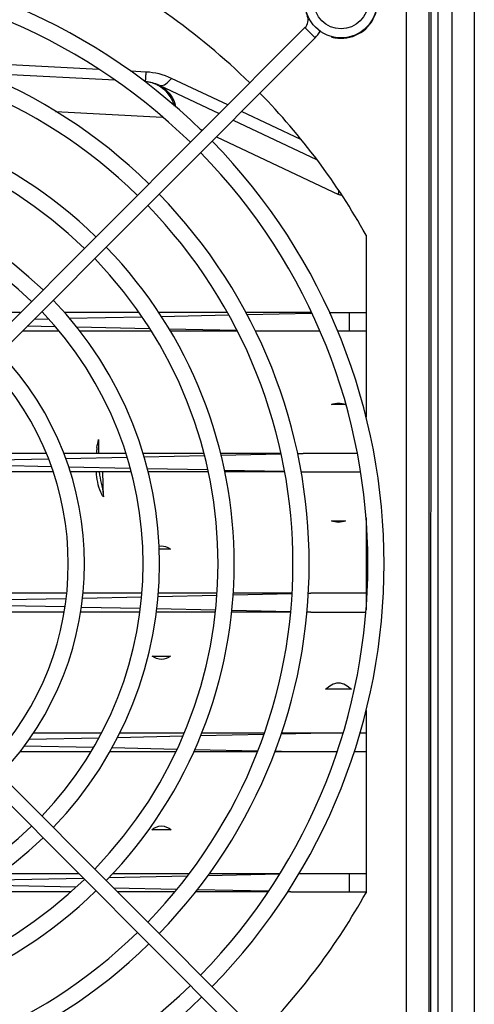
# Model space of a CAD drawing. Header units: inches. Extents: x 0 to 117, y 0 to 83.
# Tile 27 of 67: x 52 to 54, y 65 to 69. Entities that reach past the tile are written whole.
import ezdxf

# ---------------------------------------------------------------- set-up
doc = ezdxf.new("R2010")
doc.units = ezdxf.units.IN
doc.header["$LTSCALE"] = 6.431102
doc.header["$MEASUREMENT"] = 0
doc.layers.get('0').update_dxf_attribs({"linetype": 'CONTINUOUS'})

msp = doc.modelspace()

# ---------------------------------------------------------------- linework, layer by layer
at = {"color": 7, "linetype": 'CONTINUOUS'}
for p, q in [((53.9637, 71.3345), (53.9637, 63.4245)), ((54.0621, 71.3283), (54.0621, 63.4307)), ((53.8727, 63.8864), (53.8736, 69.6363)), ((53.9031, 69.6367), (53.9031, 63.886)), ((53.8652, 63.9816), (53.8652, 69.5416)), ((53.7668, 64.1433), (53.7668, 69.3795)), ((53.3232, 69.0985), (51.206, 66.9813)), ((53.3677, 69.054), (53.3232, 69.0985)), ((53.3677, 69.054), (51.2505, 66.9368)), ((52.4242, 68.9158), (51.831, 68.9469)), ((52.4945, 68.8692), (51.9055, 68.9001)), ((52.6301, 68.905), (52.5623, 68.9086)), ((52.9863, 68.7616), (52.7404, 68.8773)), ((52.6866, 68.8474), (52.9487, 68.724)), ((52.2347, 68.7326), (52.7019, 68.7081)), ((53.3055, 68.6113), (53.0468, 68.7331)), ((53.0093, 68.6955), (53.374, 68.5238)), ((52.8628, 68.6573), (52.8758, 68.6511)), ((52.9364, 68.6226), (53.4696, 68.3716)), ((53.5896, 68.1946), (53.5896, 67.4011)), ((52.081, 67.8563), (51.7864, 67.8563)), ((52.5987, 67.8563), (52.2742, 67.8563)), ((52.9841, 67.8563), (52.6851, 67.8563)), ((53.3511, 67.8563), (53.0644, 67.8563)), ((53.0689, 67.8479), (53.3522, 67.8538)), ((53.429, 67.8563), (53.5896, 67.8563)), ((53.4294, 67.8554), (53.471, 67.8563)), ((53.5176, 67.7767), (53.5176, 67.8563)), ((52.1422, 67.8284), (52.2032, 67.8297)), ((52.2949, 67.8316), (52.6118, 67.8383)), ((52.6952, 67.84), (52.9895, 67.8462)), ((52.0905, 67.7767), (52.2485, 67.7767)), ((52.2334, 67.7947), (52.1111, 67.7973)), ((52.6451, 67.7861), (52.3275, 67.7928)), ((52.3404, 67.7767), (52.651, 67.7767)), ((53.0259, 67.7781), (52.7298, 67.7843)), ((52.7345, 67.7767), (53.0266, 67.7767)), ((53.1064, 67.7767), (53.3877, 67.7767)), ((53.4647, 67.7767), (53.5896, 67.7767)), ((53.4992, 67.4557), (53.4395, 67.4557)), ((52.1941, 67.2428), (51.9108, 67.2428)), ((51.9261, 67.2137), (52.2041, 67.2195)), ((52.5421, 67.2428), (52.271, 67.2428)), ((52.2786, 67.2211), (52.5467, 67.2267)), ((52.8818, 67.2428), (52.6158, 67.2428)), ((52.62, 67.2282), (52.8844, 67.2338)), ((53.2174, 67.2428), (52.9547, 67.2428)), ((52.9565, 67.2353), (53.2178, 67.2408)), ((53.2902, 67.2423), (53.3149, 67.2428)), ((53.5508, 67.2428), (53.3149, 67.2428)), ((52.2162, 67.1849), (51.938, 67.1907)), ((52.2242, 67.1622), (51.9502, 67.1622)), ((52.5608, 67.1776), (52.2918, 67.1833)), ((52.5652, 67.1622), (52.2992, 67.1622)), ((52.4247, 67.1622), (52.427, 67.1487)), ((52.4434, 67.053), (52.4407, 67.1622)), ((52.8986, 67.1706), (52.6349, 67.1761)), ((52.9003, 67.1622), (52.6389, 67.1622)), ((53.2335, 67.1635), (52.9719, 67.169)), ((53.2337, 67.1622), (52.9735, 67.1622)), ((53.3055, 67.1622), (53.5658, 67.1622)), ((53.4391, 66.9492), (53.4995, 66.9492)), ((53.5896, 66.9623), (53.5896, 66.5605)), ((52.737, 66.8249), (52.6867, 66.8249)), ((52.0215, 66.6054), (52.2806, 66.6109)), ((52.2831, 66.6333), (52.0261, 66.6333)), ((52.352, 66.6124), (52.6101, 66.6178)), ((52.6112, 66.6333), (52.3544, 66.6333)), ((52.6812, 66.6193), (52.9379, 66.6247)), ((52.9385, 66.6333), (52.6822, 66.6333)), ((53.0101, 66.6262), (53.2665, 66.6316)), ((53.2666, 66.6333), (53.0107, 66.6333)), ((53.3374, 66.633), (53.3493, 66.6333)), ((53.5896, 66.6333), (53.3493, 66.6333)), ((53.3677, 64.4688), (51.2505, 66.586)), ((52.2763, 66.5734), (52.0172, 66.5788)), ((52.6044, 66.5665), (52.3474, 66.5719)), ((52.9332, 66.5596), (52.6757, 66.565)), ((53.3232, 64.4242), (51.206, 66.5414)), ((52.2721, 66.5509), (52.0119, 66.5509)), ((52.6022, 66.5509), (52.3441, 66.5509)), ((52.932, 66.5509), (52.6738, 66.5509)), ((53.2597, 66.5509), (53.0026, 66.5509)), ((53.2598, 66.5527), (53.0034, 66.5581)), ((53.3493, 66.5509), (53.3309, 66.5513)), ((53.3493, 66.5509), (53.5882, 66.5509)), ((52.657, 66.3592), (52.7369, 66.3592)), ((53.5896, 66.1217), (53.5896, 65.3281)), ((52.1194, 65.9973), (52.4236, 66.0036)), ((52.4339, 66.0231), (52.1372, 66.0231)), ((52.5047, 66.0053), (52.7898, 66.0113)), ((52.7951, 66.0231), (52.5141, 66.0231)), ((52.8679, 66.013), (53.1434, 66.0187)), ((53.145, 66.0231), (52.8717, 66.0231)), ((53.2195, 66.0203), (53.3493, 66.0231)), ((53.4881, 66.0231), (53.2203, 66.0231)), ((53.5896, 66.0231), (53.5625, 66.0231)), ((52.3999, 65.9605), (52.097, 65.9669)), ((52.7638, 65.9529), (52.48, 65.9589)), ((52.0796, 65.9433), (52.3892, 65.9433)), ((52.4717, 65.9433), (52.7596, 65.9433)), ((52.8372, 65.9433), (53.115, 65.9433)), ((53.1158, 65.9455), (52.8408, 65.9513)), ((53.1907, 65.9433), (53.4628, 65.9433)), ((53.2207, 65.9433), (53.1909, 65.944)), ((53.5371, 65.9433), (53.5896, 65.9433)), ((52.7394, 65.6026), (52.6545, 65.6026)), ((52.3364, 65.411), (51.9908, 65.411)), ((52.4674, 65.3943), (52.8106, 65.4015)), ((52.8174, 65.411), (52.483, 65.411)), ((52.8991, 65.4034), (53.2115, 65.4099)), ((53.2122, 65.411), (52.9045, 65.411)), ((53.5896, 65.411), (53.2955, 65.411)), ((53.5176, 65.3322), (53.5176, 65.411)), ((52.323, 65.3519), (51.9159, 65.3605)), ((51.95, 65.3835), (52.3555, 65.392)), ((52.3011, 65.3322), (51.8682, 65.3322)), ((52.7627, 65.3427), (52.488, 65.3485)), ((52.7541, 65.3322), (52.5043, 65.3322)), ((53.1624, 65.3322), (52.8458, 65.3322)), ((53.1639, 65.3343), (52.8528, 65.3408)), ((53.2614, 65.3322), (53.2469, 65.3325)), ((53.2614, 65.3322), (53.5896, 65.3322))]:
    msp.add_line(p, q, dxfattribs=at)
for radius in [0.1575, 0.1181]:
    msp.add_circle((53.4806, 69.2114), radius, dxfattribs=at)
for centre, radius, start, end in [((51.0306, 66.7614), 2.6378, 45.6846, 134.3155), ((51.0306, 66.7614), 2.9331, 45.6172, 64.07), ((53.4806, 69.2114), 0.1594, 255, 202.6073), ((51.0306, 66.7614), 2.5669, 45.7035, 134.2966), ((53.2898, 69.1319), 0.0472, 315, 22.6073), ((51.0306, 66.7614), 2.311, 45.7814, 134.2186), ((53.2898, 69.1319), 0.1102, 315, 333.9033), ((51.0306, 66.7614), 2.2402, 45.8061, 134.1939), ((52.6195, 68.7049), 0.1575, 64.7925, 87), ((52.621, 68.7344), 0.128, 84.2006, 86.9988), ((52.6209, 68.7332), 0.1292, 73.8237, 84.1808), ((52.6201, 68.7308), 0.1317, 64.78, 73.7967), ((52.6192, 68.7287), 0.134, 61.8605, 64.7887), ((51.0306, 66.7614), 2.9331, 29.2515, 44.3858), ((52.5959, 68.7086), 0.1654, 16.8598, 24.5564), ((51.0306, 66.7614), 1.9843, 45.9101, 134.0899), ((51.0306, 66.7614), 1.9134, 45.9432, 134.0568), ((51.0306, 66.7614), 2.6378, 315.6845, 44.3155), ((51.0306, 66.7614), 2.5669, 315.7034, 44.2966), ((51.0306, 66.7614), 1.6575, 46.0889, 133.9111), ((51.0306, 66.7614), 2.311, 315.7814, 44.2186), ((53.3047, 68.3861), 0.1656, 354.9924, 0.6922), ((51.0306, 66.7614), 1.5866, 46.1377, 133.8623), ((51.0306, 66.7614), 2.2402, 315.8061, 44.1939), ((51.0306, 66.7614), 1.9843, 315.9101, 44.0899), ((51.0306, 66.7614), 1.9134, 315.9438, 44.0562), ((51.0306, 66.7614), 1.6575, 316.0894, 43.9106), ((51.0306, 66.7614), 1.5866, 316.1381, 43.8619), ((51.0306, 66.7614), 1.3307, 316.3564, 43.6436), ((51.0306, 66.7614), 1.2598, 316.4327, 43.5673), ((52.7437, 67.2227), 0.3314, 175.1718, 176.5227), ((52.7269, 67.2242), 0.3145, 171.808, 175.183), ((51.0306, 66.7614), 1.5866, 226.1377, 313.8623), ((51.0306, 66.7614), 1.6575, 226.0889, 313.9111), ((51.0306, 66.7614), 1.9134, 225.9432, 314.0568), ((51.0306, 66.7614), 1.9843, 225.9101, 314.0899), ((51.0306, 66.7614), 2.9331, 315.6142, 330.7485), ((51.0306, 66.7614), 2.2402, 225.8061, 314.1939), ((51.0306, 66.7614), 2.311, 225.7814, 314.2186), ((51.0306, 66.7614), 2.5669, 225.7034, 314.2965), ((51.0306, 66.7614), 2.6378, 225.6845, 314.3154)]:
    msp.add_arc(centre, radius, start, end, dxfattribs=at)
for points, knots in [([(52.6277, 68.8622), (52.6287, 68.8622), (52.6268, 68.8683), (52.6293, 68.8742), (52.6289, 68.8888), (52.6298, 68.899), (52.6301, 68.905)], [0, 0, 0, 0, 0.065865, 0.260533, 0.576452, 1, 1, 1, 1]), ([(52.6866, 68.8474), (52.6898, 68.8459), (52.7124, 68.8448), (52.7288, 68.8639), (52.7404, 68.8773)], [0, 0, 0, 0, 0.167407, 1, 1, 1, 1]), ([(52.6866, 68.8474), (52.7135, 68.8347), (52.7442, 68.802), (52.7565, 68.7634), (52.7587, 68.753)], [0, 0, 0, 0, 0.737859, 1, 1, 1, 1]), ([(52.4434, 67.053), (52.4391, 67.0597), (52.4216, 67.0937), (52.4148, 67.1322), (52.413, 67.1621)], [0, 0, 0, 0, 0.20958, 1, 1, 1, 1]), ([(52.6857, 66.8384), (52.6985, 66.8409), (52.718, 66.8376), (52.7331, 66.8279), (52.737, 66.8249)], [0, 0, 0, 0, 0.726252, 1, 1, 1, 1]), ([(52.7369, 66.3592), (52.7255, 66.3508), (52.6969, 66.3385), (52.6684, 66.3508), (52.657, 66.3592)], [0, 0, 0, 0, 0.500002, 1, 1, 1, 1]), ([(53.4131, 66.2147), (53.4276, 66.2299), (53.4693, 66.2557), (53.5112, 66.2299), (53.5256, 66.2147)], [0, 0, 0, 0, 0.499993, 1, 1, 1, 1]), ([(52.6545, 65.6026), (52.6664, 65.6121), (52.6969, 65.626), (52.7275, 65.6121), (52.7394, 65.6026)], [0, 0, 0, 0, 0.500009, 1, 1, 1, 1])]:
    msp.add_open_spline(points, degree=3, knots=knots, dxfattribs=at)
for points in [[(52.7404, 68.8773), (52.7061, 68.8934), (52.668, 68.903), (52.6301, 68.905)], [(52.7463, 68.7773), (52.7332, 68.806), (52.7101, 68.832), (52.6823, 68.8469)], [(53.4841, 68.3669), (53.4791, 68.3678), (53.4742, 68.3695), (53.4696, 68.3716)], [(53.4395, 67.4557), (53.4572, 67.4647), (53.4814, 67.4647), (53.4992, 67.4557)], [(52.4156, 67.269), (52.4173, 67.2808), (52.4197, 67.2925), (52.4229, 67.304)], [(52.4229, 67.304), (52.4229, 67.2836), (52.4227, 67.2632), (52.422, 67.2428)], [(52.4266, 67.1486), (52.4319, 67.1167), (52.4426, 67.0854), (52.4434, 67.053)], [(53.4995, 66.9492), (53.4816, 66.94), (53.457, 66.94), (53.4391, 66.9492)], [(53.5256, 66.2147), (53.4881, 66.2148), (53.4506, 66.2151), (53.4131, 66.2147)]]:
    msp.add_open_spline(points, degree=3, dxfattribs=at)

doc.saveas('drawing.dxf')
